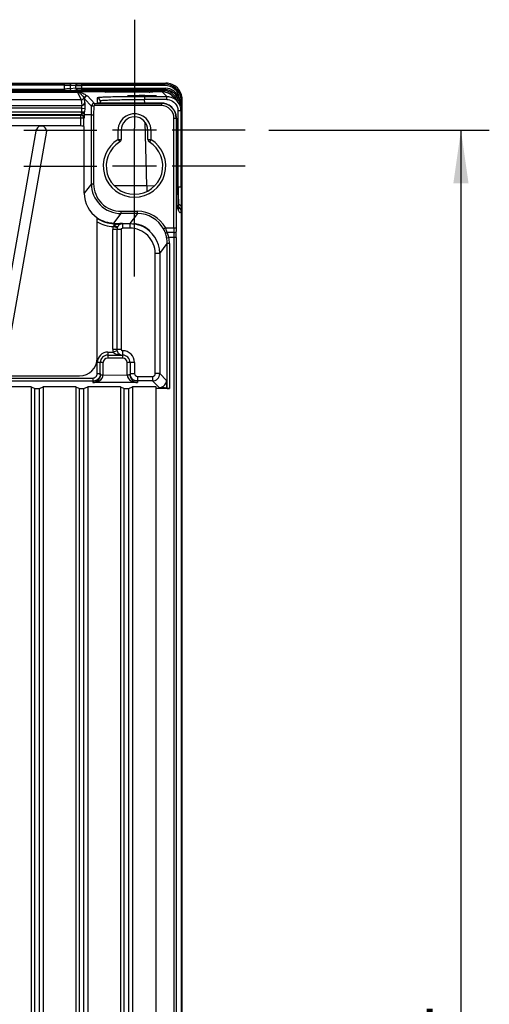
# Model space of a CAD drawing. Header units: inches. Extents: x 0 to 117, y 0 to 83.
# Tile 71 of 73: x 84.62 to 90.83, y 40.95 to 53.96. Entities that reach past the tile are written whole.
import ezdxf

# ---------------------------------------------------------------- set-up
doc = ezdxf.new("R2010")
doc.units = ezdxf.units.IN
doc.header["$LTSCALE"] = 6.431102
doc.header["$MEASUREMENT"] = 0
doc.linetypes.add('CENTER', pattern=[0.6, 0.375, -0.075, 0.075, -0.075])
doc.layers.get('0').update_dxf_attribs({"linetype": 'CONTINUOUS'})
doc.layers.add('DEFAULT_1', color=7, linetype='CENTER')
doc.styles.get("Standard").update_dxf_attribs({"font": 'txt', "width": 0.8})
doc.dimstyles.new('DIMSTYLE_1', dxfattribs={"dimtxt": 0.78125, "dimasz": 0.7, "dimexe": 0.18, "dimexo": 0.0625, "dimgap": 0.09, "dimtad": 1, "dimdec": 1, "dimzin": 4, "dimdsep": 46, "dimtxsty": 'STANDARD', "dimblk": '_FILLED', "dimblk1": '_FILLED', "dimblk2": '_FILLED', "dimcen": 0.09, "dimadec": 0, "dimazin": 0, "dimtfac": 1, "dimtdec": 1, "dimtofl": 0, "dimtmove": 0, "dimatfit": 3, "dimldrblk": '_FILLED', "dimfxl": 1, "dimtolj": 1, "dimtzin": 4, "dimarcsym": 0})

# ---------------------------------------------------------------- blocks, each defined once
blk = doc.blocks.new('_FILLED')
at = {"color": 0, "linetype": 'BYBLOCK'}
blk.add_solid([(0, 0), (-1, 0.143), (-1, -0.143)], dxfattribs=at)
blk = doc.blocks.new('*D5')
at = {"color": 7, "linetype": 'CONTINUOUS'}
for p, q in [((87.914, 52.5), (90.83, 52.5)), ((90.455, 52.5), (90.455, 40.216)), ((90.455, 27.933), (90.455, 40.216)), ((87.914, 27.933), (90.83, 27.933))]:
    blk.add_line(p, q, dxfattribs=at)
at = {"color": 7, "linetype": 'CONTINUOUS', "xscale": 0.7, "yscale": 0.7, "zscale": 0.7}
for p, rotation in [((90.455, 52.5), 90), ((90.455, 27.933), 270)]:
    blk.add_blockref('_FILLED', p, dxfattribs=dict(at, rotation=rotation))
at = {"color": 7, "linetype": 'CONTINUOUS', "insert": (89.478, 40.216), "char_height": 0.7812, "width": 1.875, "attachment_point": 2, "rotation": 90, "line_spacing_factor": 0.9}
blk.add_mtext('624', dxfattribs=at)

msp = doc.modelspace()

# ---------------------------------------------------------------- linework, layer by layer
at = {"color": 7, "linetype": 'CONTINUOUS'}
for p, q in [((77.458, 53.122), (86.553, 53.122)), ((78.798, 53.117), (85.213, 53.117)), ((85.213, 53.025), (85.213, 53.117)), ((85.382, 53.111), (85.308, 53.115)), ((85.439, 53.11), (85.439, 53.036)), ((85.439, 53.11), (86.541, 53.11)), ((85.653, 53.113), (85.653, 53.116)), ((85.704, 53.117), (85.704, 53.112)), ((85.704, 53.117), (86.397, 53.117)), ((86.397, 53.112), (86.397, 53.117)), ((86.448, 53.116), (86.448, 53.113)), ((86.553, 53.122), (86.541, 53.11)), ((86.541, 53.09), (86.541, 53.11)), ((78.245, 53.021), (85.767, 53.021)), ((78.626, 53.004), (85.385, 53.004)), ((85.213, 53.097), (78.798, 53.097)), ((78.798, 53.045), (85.213, 53.045)), ((85.213, 53.025), (78.798, 53.025)), ((85.289, 53.096), (85.289, 53.047)), ((85.289, 53.096), (85.363, 53.091)), ((85.363, 53.054), (85.289, 53.047)), ((85.308, 53.027), (85.382, 53.034)), ((85.363, 53.054), (85.363, 53.091)), ((85.385, 53.004), (85.434, 52.901)), ((85.397, 53.006), (85.408, 52.997)), ((85.751, 53.007), (85.411, 53.007)), ((86.541, 53.09), (85.439, 53.09)), ((85.439, 53.055), (86.549, 53.055)), ((86.549, 53.036), (85.439, 53.036)), ((85.706, 53.026), (85.706, 53.032)), ((86.395, 53.032), (85.706, 53.032)), ((85.706, 53.026), (85.767, 53.026)), ((85.747, 53.005), (85.747, 53.006)), ((85.786, 53.004), (85.761, 53.004)), ((85.767, 53.032), (85.766, 53.024)), ((85.786, 53.032), (85.786, 53.023)), ((85.786, 53.023), (85.786, 53.004)), ((85.786, 53.023), (86.335, 53.023)), ((86.335, 53.004), (85.786, 53.004)), ((86.335, 53.032), (86.335, 53.023)), ((86.335, 53.004), (86.335, 53.023)), ((86.365, 53.005), (86.342, 53.004)), ((86.355, 53.032), (86.355, 53.024)), ((86.355, 53.026), (86.395, 53.026)), ((86.355, 53.021), (86.535, 53.021)), ((86.505, 53.007), (86.371, 53.007)), ((86.375, 53.006), (86.375, 53.005)), ((86.395, 53.026), (86.395, 53.032)), ((86.505, 53.007), (86.565, 52.944)), ((86.549, 53.036), (86.535, 53.021)), ((86.535, 53.001), (86.535, 53.021)), ((86.549, 53.036), (86.549, 53.055)), ((85.434, 52.901), (78.577, 52.901)), ((85.434, 52.901), (85.442, 52.829)), ((85.481, 52.867), (85.476, 52.914)), ((85.476, 52.914), (85.571, 52.817)), ((85.611, 52.855), (85.516, 52.953)), ((85.611, 52.855), (85.611, 52.826)), ((85.611, 52.855), (86.494, 52.855)), ((85.644, 52.927), (85.646, 52.86)), ((85.655, 52.859), (85.653, 52.86)), ((85.672, 52.859), (85.666, 52.859)), ((85.679, 52.859), (85.672, 52.859)), ((85.686, 52.859), (85.679, 52.859)), ((85.684, 52.889), (85.685, 52.859)), ((85.698, 52.858), (85.686, 52.859)), ((85.712, 52.858), (85.698, 52.858)), ((86.497, 52.858), (85.712, 52.858)), ((85.725, 52.858), (85.725, 52.858)), ((86.048, 52.952), (86.048, 52.952)), ((86.273, 52.944), (86.273, 52.907)), ((86.273, 52.944), (86.565, 52.944)), ((86.274, 52.858), (86.273, 52.907)), ((86.565, 52.907), (86.273, 52.907)), ((86.427, 52.952), (86.428, 52.952)), ((86.494, 52.855), (86.494, 52.826)), ((86.497, 52.858), (86.497, 52.858)), ((86.565, 52.907), (86.565, 52.944)), ((86.703, 52.884), (86.644, 52.947)), ((86.726, 52.926), (86.707, 52.92)), ((86.726, 52.926), (86.735, 52.926)), ((86.732, 52.841), (86.733, 52.849)), ((86.734, 52.855), (86.733, 52.85)), ((86.733, 52.849), (86.733, 52.85)), ((86.738, 52.849), (86.733, 52.849)), ((86.754, 52.929), (86.735, 52.926)), ((86.738, 52.849), (86.74, 52.825)), ((86.758, 52.893), (86.769, 52.905)), ((86.763, 52.794), (86.758, 52.868)), ((86.769, 35.087), (86.769, 52.907)), ((78.569, 52.829), (85.442, 52.829)), ((85.441, 52.79), (78.57, 52.79)), ((78.57, 52.743), (85.441, 52.743)), ((85.44, 52.743), (85.48, 52.742)), ((85.441, 52.743), (85.441, 52.79)), ((85.442, 52.79), (85.481, 52.789)), ((85.481, 52.789), (85.48, 52.742)), ((85.569, 52.704), (85.571, 52.817)), ((85.601, 52.816), (85.571, 52.817)), ((85.601, 52.816), (85.598, 52.704)), ((86.494, 52.826), (85.611, 52.826)), ((86.716, 51.754), (86.715, 52.757)), ((86.755, 51.752), (86.754, 52.754)), ((85.471, 52.658), (78.541, 52.658)), ((85.437, 52.703), (78.574, 52.703)), ((78.58, 52.697), (85.431, 52.697)), ((85.437, 52.703), (85.431, 52.697)), ((85.431, 52.557), (85.431, 52.697)), ((85.471, 52.658), (85.477, 52.664)), ((85.471, 52.55), (85.471, 52.658)), ((85.569, 52.704), (85.479, 52.704)), ((85.569, 51.792), (85.569, 52.704)), ((85.569, 52.704), (85.598, 52.704)), ((85.598, 52.704), (85.598, 51.792)), ((86.303, 51.765), (86.281, 52.606)), ((86.661, 51.212), (86.661, 52.658)), ((86.661, 52.658), (86.691, 52.658)), ((86.691, 52.66), (86.691, 51.212)), ((86.694, 52.66), (86.694, 52.651)), ((86.694, 52.582), (86.694, 52.581)), ((86.694, 52.581), (86.713, 51.508)), ((86.764, 52.699), (86.754, 52.699)), ((86.764, 52.699), (86.764, 35.397)), ((85.411, 52.558), (78.6, 52.558)), ((84.279, 49.321), (84.842, 52.512)), ((84.976, 52.489), (84.413, 49.298)), ((85.474, 51.666), (85.474, 52.549)), ((85.923, 52.5), (85.847, 52.5)), ((85.923, 52.379), (85.923, 52.5)), ((85.962, 52.5), (85.923, 52.5)), ((85.962, 52.5), (85.962, 52.379)), ((86.317, 52.5), (85.962, 52.5)), ((86.139, 52), (86.139, 52.527)), ((86.317, 52.379), (86.317, 52.5)), ((86.356, 52.5), (86.317, 52.5)), ((86.432, 52.5), (86.356, 52.5)), ((86.356, 52.499), (86.356, 52.379)), ((85.923, 52.379), (85.943, 52.346)), ((85.923, 52.379), (85.962, 52.379)), ((86.317, 52.379), (86.356, 52.379)), ((86.338, 52.35), (86.335, 52.346)), ((86.341, 52.356), (86.338, 52.35)), ((86.356, 52.379), (86.341, 52.356)), ((86.432, 52.027), (85.847, 52.027)), ((85.569, 51.792), (85.474, 51.666)), ((85.569, 51.792), (85.598, 51.792)), ((86.303, 51.765), (86.301, 51.69)), ((86.403, 51.762), (86.303, 51.765)), ((86.716, 51.754), (86.708, 51.754)), ((85.962, 51.398), (85.962, 51.428)), ((85.962, 51.428), (86.179, 51.428)), ((86.179, 51.398), (86.179, 51.428)), ((86.713, 51.51), (86.713, 51.511)), ((86.713, 51.496), (86.713, 51.508)), ((86.713, 51.485), (86.713, 51.496)), ((86.713, 51.479), (86.713, 51.485)), ((86.713, 51.474), (86.713, 51.479)), ((86.714, 51.469), (86.713, 51.474)), ((86.714, 51.465), (86.714, 51.469)), ((86.716, 51.456), (86.714, 51.461)), ((86.721, 51.477), (86.715, 51.477)), ((86.715, 51.453), (86.715, 51.451)), ((86.721, 51.515), (86.721, 51.477)), ((86.721, 51.468), (86.721, 51.477)), ((86.759, 51.438), (86.759, 51.481)), ((86.759, 28.567), (86.759, 51.428)), ((85.646, 49.488), (85.646, 51.341)), ((85.868, 51.273), (85.962, 51.398)), ((86.179, 51.398), (85.962, 51.398)), ((86.179, 51.398), (86.079, 51.266)), ((85.851, 49.606), (85.851, 51.187)), ((85.963, 51.187), (85.851, 51.187)), ((85.911, 51.211), (85.858, 51.229)), ((85.868, 51.273), (85.868, 51.238)), ((85.868, 51.268), (85.981, 51.268)), ((85.907, 51.187), (85.907, 49.606)), ((85.963, 51.187), (85.963, 49.606)), ((85.981, 51.268), (85.982, 51.266)), ((85.982, 51.266), (85.982, 51.207)), ((85.982, 51.266), (86.079, 51.266)), ((86.079, 51.207), (85.982, 51.207)), ((86.079, 51.266), (86.079, 51.207)), ((86.522, 51.198), (86.548, 51.212)), ((86.548, 51.212), (86.691, 51.212)), ((86.565, 51.078), (86.594, 51.083)), ((86.661, 51.148), (86.572, 51.148)), ((86.691, 51.083), (86.594, 51.083)), ((86.662, 29.35), (86.662, 51.083)), ((86.691, 51.083), (86.691, 29.35)), ((86.473, 50.872), (86.572, 51.004)), ((86.572, 49.087), (86.572, 51.004)), ((86.601, 51.004), (86.572, 51.004)), ((86.601, 51.004), (86.601, 49.086)), ((86.414, 49.284), (86.414, 50.872)), ((86.473, 50.872), (86.414, 50.872)), ((86.473, 50.872), (86.473, 49.284)), ((85.851, 49.606), (85.963, 49.606)), ((85.785, 49.566), (85.785, 49.488)), ((85.785, 49.566), (85.857, 49.566)), ((85.785, 49.527), (85.982, 49.527)), ((85.982, 49.488), (85.785, 49.488)), ((85.911, 49.583), (85.857, 49.566)), ((85.982, 49.586), (85.982, 49.488)), ((85.647, 49.283), (85.647, 49.429)), ((85.726, 49.429), (85.647, 49.429)), ((85.687, 49.267), (85.687, 49.429)), ((85.726, 49.266), (85.726, 49.429)), ((86.041, 49.267), (86.041, 49.429)), ((86.139, 49.429), (86.041, 49.429)), ((86.08, 49.429), (86.08, 49.267)), ((86.139, 49.429), (86.139, 49.284)), ((78.423, 49.223), (85.588, 49.223)), ((78.6, 49.252), (85.411, 49.252)), ((85.588, 49.223), (85.588, 49.165)), ((85.647, 49.283), (85.687, 49.283)), ((85.726, 49.266), (86.041, 49.263)), ((86.041, 49.267), (86.041, 49.263)), ((86.041, 49.267), (86.08, 49.267)), ((86.08, 49.284), (86.139, 49.284)), ((86.179, 49.245), (86.179, 49.165)), ((86.179, 49.245), (86.375, 49.245)), ((86.375, 49.245), (86.375, 49.186)), ((86.473, 49.284), (86.414, 49.284)), ((86.563, 49.194), (86.473, 49.284)), ((85.588, 49.184), (78.423, 49.184)), ((84.773, 49.107), (84.34, 49.107)), ((84.773, 49.107), (84.773, 34.586)), ((84.773, 49.107), (84.822, 49.088)), ((84.822, 34.586), (84.822, 49.088)), ((84.822, 49.088), (84.881, 49.088)), ((84.881, 49.088), (84.93, 49.107)), ((84.881, 34.586), (84.881, 49.088)), ((84.93, 49.107), (84.93, 34.586)), ((85.363, 49.107), (84.93, 49.107)), ((85.363, 49.107), (85.363, 34.586)), ((85.363, 49.107), (85.412, 49.088)), ((85.412, 34.586), (85.412, 49.088)), ((85.412, 49.088), (85.471, 49.088)), ((85.471, 49.088), (85.521, 49.107)), ((85.471, 34.586), (85.471, 49.088)), ((85.521, 49.107), (85.521, 34.586)), ((85.954, 49.107), (85.521, 49.107)), ((86.179, 49.165), (85.588, 49.165)), ((85.954, 49.107), (85.954, 34.586)), ((85.954, 49.107), (86.003, 49.088)), ((86.003, 34.586), (86.003, 49.088)), ((86.003, 49.088), (86.062, 49.088)), ((86.062, 49.088), (86.111, 49.107)), ((86.062, 34.586), (86.062, 49.088)), ((86.111, 49.107), (86.111, 34.586)), ((86.426, 49.107), (86.111, 49.107)), ((86.375, 49.186), (86.179, 49.186)), ((86.375, 49.186), (86.464, 49.099)), ((86.426, 34.283), (86.426, 49.107)), ((86.601, 49.086), (86.426, 49.086)), ((86.563, 49.194), (86.563, 49.096)), ((86.572, 49.087), (86.563, 49.096))]:
    msp.add_line(p, q, dxfattribs=at)
for points in [[(85.758, 53.01), (85.756, 53.009), (85.755, 53.008), (85.753, 53.008), (85.751, 53.007), (85.751, 53.007), (85.751, 53.007)], [(85.766, 53.025), (85.766, 53.024), (85.766, 53.021), (85.765, 53.018), (85.764, 53.016), (85.762, 53.014), (85.76, 53.012), (85.758, 53.01)], [(86.367, 53.008), (86.365, 53.009), (86.363, 53.01), (86.361, 53.012), (86.359, 53.014), (86.358, 53.016), (86.357, 53.018), (86.356, 53.021), (86.355, 53.024), (86.355, 53.025)], [(86.37, 53.007), (86.369, 53.008), (86.367, 53.008)], [(86.371, 53.007), (86.371, 53.007), (86.371, 53.007), (86.371, 53.007), (86.371, 53.007), (86.37, 53.007)], [(85.666, 52.859), (85.662, 52.859), (85.659, 52.859), (85.658, 52.859), (85.656, 52.859), (85.655, 52.859)], [(86.714, 51.461), (86.714, 51.462), (86.714, 51.464), (86.714, 51.465)], [(86.714, 51.459), (86.714, 51.459), (86.714, 51.459), (86.714, 51.459), (86.714, 51.459), (86.714, 51.46), (86.714, 51.461)], [(86.72, 51.446), (86.721, 51.446), (86.721, 51.446), (86.719, 51.449), (86.716, 51.456)]]:
    msp.add_lwpolyline(points, dxfattribs=at)
for centre, radius, start, end in [((85.703, 50.586), 2.53, 89.9788, 90.56), ((86.397, 50.229), 2.887, 89.8618, 89.9998), ((86.398, 50.332), 2.784, 89.7272, 89.8625), ((86.541, 52.893), 0.216, 9.4262, 90.0016), ((85.232, 52.448), 0.587, 70.6318, 72.2984), ((85.706, 54.443), 1.417, 269.448, 270.0057), ((86.335, 54.486), 1.482, 270.0038, 270.2805), ((86.374, 53.026), 0.0194, 231.321, 247.7751), ((86.395, 54.492), 1.466, 270.0008, 270.2825), ((86.505, 52.818), 0.189, 84.0035, 89.9643), ((86.535, 52.856), 0.165, 72.0285, 89.9589), ((86.541, 52.893), 0.197, 9.4247, 90.0053), ((86.549, 52.87), 0.185, 17.4111, 90.0113), ((86.55, 52.87), 0.165, 17.3795, 90.0158), ((86.535, 52.856), 0.146, 29.845, 79.4251), ((85.516, 52.913), 0.0394, 90.0323, 178.6559), ((85.646, 52.821), 0.0394, 80.9524, 90.5123), ((85.725, 55.878), 3.019, 269.8038, 269.9969), ((86.494, 52.658), 0.197, 0.0617, 89.9927), ((86.496, 52.66), 0.198, 72.6999, 89.9351), ((86.497, 52.661), 0.197, 20.5678, 72.6342), ((86.564, 52.753), 0.19, 72.0672, 89.9387), ((86.504, 52.817), 0.19, 43.0348, 47.931), ((86.535, 52.856), 0.166, 11.79, 35.9602), ((86.366, 52.88), 0.372, 0.4736, 7.0801), ((86.527, 52.891), 0.23, 0.5903, 9.4153), ((82.681, 52.816), 2.799, 357.714, 358.4806), ((86.139, 52.5), 0.217, 359.9865, 179.9987), ((86.494, 52.658), 0.167, 359.9866, 90.0134), ((86.495, 52.661), 0.198, 3.2845, 20.5063), ((86.563, 52.754), 0.191, 6.098, 18.0058), ((86.744, 52.795), 0.0196, 296.556, 317.9972), ((86.565, 52.754), 0.189, 0.0901, 6.1053), ((81.465, 52.7), 5.299, 0.1518, 0.3016), ((81.239, 52.699), 5.525, 0.0001, 0.153), ((85.431, 52.658), 0.0394, 0.2072, 89.9694), ((85.437, 52.664), 0.0394, 0.0446, 89.9553), ((86.139, 52.5), 0.177, 0, 180), ((86.462, 52.66), 0.232, 0.2065, 2.9592), ((92.26, 52.667), 5.567, 180.1649, 180.3512), ((91.362, 52.659), 4.668, 180.3265, 180.9581), ((84.907, 52.488), 0.0689, 0.1906, 159.8007), ((85.411, 52.322), 0.235, 74.4284, 90), ((86.139, 52.027), 0.413, 121.588, 58.4121), ((86.139, 52.027), 0.374, 121.5881, 58.4119), ((85.923, 52.379), 0.0394, 301.5881, 360), ((86.356, 52.379), 0.0394, 179.603, 238.4119), ((85.962, 51.792), 0.393, 179.9882, 269.9988), ((85.962, 51.792), 0.364, 179.9754, 270.0044), ((85.868, 51.666), 0.393, 179.974, 235.7336), ((86.179, 51.005), 0.423, 29.3562, 90.004), ((86.675, 51.451), 0.0402, 359.7995, 8.7837), ((86.72, 51.429), 0.0393, 359.6457, 88.5555), ((86.72, 51.438), 0.0396, 59.6978, 69.5613), ((85.868, 51.666), 0.398, 236.2378, 270.0045), ((85.868, 51.666), 0.438, 239.617, 268.7584), ((86.179, 51.005), 0.393, 29.3504, 90.0118), ((85.983, 51.187), 0.132, 161.5813, 179.9468), ((86.079, 50.872), 0.334, 359.9763, 89.9987), ((86.078, 50.866), 0.4, 66.3497, 71.428), ((86.079, 50.873), 0.393, 0.0036, 66.0936), ((86.214, 51.025), 0.353, 20.6198, 29.36), ((86.129, 50.993), 0.445, 19.5241, 20.5911), ((86.071, 50.995), 0.524, 20.1996, 24.5329), ((86.066, 50.993), 0.529, 17.0285, 20.2032), ((93.868, 51.211), 7.207, 179.9873, 180.4994), ((91.452, 51.211), 4.762, 179.9846, 180.6144), ((79.854, 51.086), 6.837, 359.979, 0.6201), ((86.138, 50.996), 0.434, 10.8699, 19.5468), ((86.177, 51.004), 0.395, 0.0062, 10.8221), ((86.243, 51), 0.361, 22.9203, 24.1283), ((86.259, 51.007), 0.343, 12.8856, 22.9721), ((86.177, 51.004), 0.424, 0.0087, 10.8277), ((81.728, 51.085), 4.934, 359.9816, 0.7297), ((85.983, 49.606), 0.132, 180.0557, 197.4321), ((85.411, 49.488), 0.235, 270, 360), ((85.785, 49.429), 0.138, 89.9823, 179.9987), ((85.785, 49.429), 0.0984, 90, 180), ((85.785, 49.429), 0.0591, 90, 180), ((85.982, 49.429), 0.157, 359.9871, 89.836), ((85.982, 49.429), 0.0984, 0, 89.8886), ((85.982, 49.429), 0.0591, 360, 90), ((85.588, 49.283), 0.0591, 270.0157, 0.0175), ((85.588, 49.283), 0.099, 300.0434, 314.9613), ((86.179, 49.285), 0.099, 225.0671, 239.9789), ((86.179, 49.284), 0.0394, 179.9817, 269.9905), ((86.375, 49.284), 0.0984, 270.0252, 359.9748), ((86.375, 49.284), 0.0394, 270.0007, 359.9902)]:
    msp.add_arc(centre, radius, start, end, dxfattribs=at)
for points, knots in [([(85.213, 53.117), (85.223, 53.117), (85.255, 53.116), (85.287, 53.117), (85.308, 53.115)], [0, 0, 0, 0, 0.332473, 1, 1, 1, 1]), ([(85.439, 53.11), (85.433, 53.11), (85.414, 53.11), (85.395, 53.11), (85.382, 53.111)], [0, 0, 0, 0, 0.332477, 1, 1, 1, 1]), ([(85.679, 53.116), (85.676, 53.116), (85.667, 53.116), (85.659, 53.116), (85.654, 53.116)], [0, 0, 0, 0, 0.371529, 1, 1, 1, 1]), ([(85.662, 53.113), (85.661, 53.114), (85.659, 53.115), (85.657, 53.113), (85.656, 53.113)], [0, 0, 0, 0, 0.433622, 1, 1, 1, 1]), ([(86.448, 53.116), (86.448, 53.117), (86.443, 53.115), (86.437, 53.117), (86.425, 53.116), (86.416, 53.117), (86.411, 53.117)], [0, 0, 0, 0, 0.072216, 0.280098, 0.600253, 1, 1, 1, 1]), ([(86.769, 52.907), (86.769, 52.962), (86.723, 53.076), (86.608, 53.122), (86.553, 53.122)], [0, 0, 0, 0, 0.499963, 1, 1, 1, 1]), ([(85.213, 53.097), (85.221, 53.097), (85.247, 53.097), (85.272, 53.097), (85.289, 53.096)], [0, 0, 0, 0, 0.332458, 1, 1, 1, 1]), ([(85.289, 53.047), (85.285, 53.046), (85.26, 53.045), (85.235, 53.045), (85.213, 53.045)], [0, 0, 0, 0, 0.139461, 1, 1, 1, 1]), ([(85.213, 53.025), (85.223, 53.025), (85.255, 53.026), (85.287, 53.025), (85.308, 53.027)], [0, 0, 0, 0, 0.332458, 1, 1, 1, 1]), ([(85.363, 53.091), (85.367, 53.091), (85.392, 53.09), (85.417, 53.09), (85.439, 53.09)], [0, 0, 0, 0, 0.13925, 1, 1, 1, 1]), ([(85.363, 53.054), (85.367, 53.054), (85.392, 53.055), (85.417, 53.055), (85.439, 53.055)], [0, 0, 0, 0, 0.1393, 1, 1, 1, 1]), ([(85.382, 53.034), (85.385, 53.035), (85.404, 53.035), (85.423, 53.036), (85.439, 53.036)], [0, 0, 0, 0, 0.139374, 1, 1, 1, 1]), ([(85.397, 53.006), (85.398, 53.006), (85.401, 53.007), (85.405, 53.007), (85.408, 53.007)], [0, 0, 0, 0, 0.15871, 1, 1, 1, 1]), ([(85.427, 53.002), (85.437, 52.998), (85.466, 52.987), (85.493, 52.969), (85.509, 52.956)], [0, 0, 0, 0, 0.32404, 1, 1, 1, 1]), ([(85.427, 52.981), (85.432, 52.977), (85.448, 52.96), (85.462, 52.942), (85.472, 52.929)], [0, 0, 0, 0, 0.263834, 1, 1, 1, 1]), ([(85.706, 53.032), (85.701, 53.032), (85.692, 53.032), (85.679, 53.032), (85.673, 53.03), (85.667, 53.032), (85.667, 53.031)], [0, 0, 0, 0, 0.38212, 0.706987, 0.923285, 1, 1, 1, 1]), ([(85.667, 53.027), (85.667, 53.026), (85.671, 53.027), (85.677, 53.025), (85.686, 53.026), (85.693, 53.026)], [0, 0, 0, 0, 0.071802, 0.275533, 1, 1, 1, 1]), ([(85.752, 53.007), (85.751, 53.007), (85.749, 53.007), (85.748, 53.006), (85.747, 53.006)], [0, 0, 0, 0, 0.501904, 1, 1, 1, 1]), ([(85.747, 53.006), (85.747, 53.007), (85.749, 53.007), (85.75, 53.007), (85.751, 53.007)], [0, 0, 0, 0, 0.21545, 1, 1, 1, 1]), ([(85.761, 53.004), (85.759, 53.004), (85.755, 53.005), (85.75, 53.005), (85.747, 53.005)], [0, 0, 0, 0, 0.357733, 1, 1, 1, 1]), ([(85.759, 53.011), (85.758, 53.01), (85.756, 53.008), (85.753, 53.007), (85.752, 53.007)], [0, 0, 0, 0, 0.499202, 1, 1, 1, 1]), ([(85.786, 53.023), (85.781, 53.023), (85.777, 53.024), (85.766, 53.022), (85.766, 53.024)], [0, 0, 0, 0, 0.706582, 1, 1, 1, 1]), ([(86.355, 53.024), (86.355, 53.022), (86.344, 53.024), (86.34, 53.023), (86.335, 53.023)], [0, 0, 0, 0, 0.293445, 1, 1, 1, 1]), ([(86.375, 53.005), (86.375, 53.004), (86.37, 53.006), (86.368, 53.005), (86.365, 53.005)], [0, 0, 0, 0, 0.260489, 1, 1, 1, 1]), ([(86.367, 53.008), (86.368, 53.007), (86.371, 53.007), (86.373, 53.006), (86.375, 53.006)], [0, 0, 0, 0, 0.501787, 1, 1, 1, 1]), ([(86.37, 53.007), (86.371, 53.007), (86.372, 53.007), (86.375, 53.007), (86.375, 53.006)], [0, 0, 0, 0, 0.7841, 1, 1, 1, 1]), ([(86.435, 53.031), (86.435, 53.032), (86.429, 53.03), (86.423, 53.032), (86.409, 53.032), (86.4, 53.032), (86.395, 53.032)], [0, 0, 0, 0, 0.076713, 0.293009, 0.617878, 1, 1, 1, 1]), ([(86.403, 53.026), (86.406, 53.026), (86.417, 53.026), (86.427, 53.026), (86.434, 53.027)], [0, 0, 0, 0, 0.354056, 1, 1, 1, 1]), ([(85.442, 52.829), (85.452, 52.829), (85.472, 52.837), (85.481, 52.857), (85.481, 52.867)], [0, 0, 0, 0, 0.503312, 1, 1, 1, 1]), ([(85.481, 52.867), (85.482, 52.863), (85.482, 52.837), (85.482, 52.812), (85.481, 52.789)], [0, 0, 0, 0, 0.128675, 1, 1, 1, 1]), ([(85.509, 52.956), (85.511, 52.956), (85.513, 52.955), (85.515, 52.954), (85.516, 52.953)], [0, 0, 0, 0, 0.595292, 1, 1, 1, 1]), ([(85.611, 52.855), (85.601, 52.855), (85.58, 52.847), (85.572, 52.827), (85.571, 52.817)], [0, 0, 0, 0, 0.499991, 1, 1, 1, 1]), ([(86.273, 52.944), (86.193, 52.944), (86.076, 52.943), (85.928, 52.941), (85.834, 52.939), (85.757, 52.937), (85.704, 52.934), (85.673, 52.932), (85.658, 52.931), (85.65, 52.929), (85.645, 52.928), (85.644, 52.927)], [0, 0, 0, 0, 0.382842, 0.555598, 0.706888, 0.830905, 0.923005, 0.955912, 0.979568, 0.994074, 1, 1, 1, 1]), ([(85.684, 52.889), (85.683, 52.899), (85.675, 52.919), (85.654, 52.927), (85.644, 52.927)], [0, 0, 0, 0, 0.499555, 1, 1, 1, 1]), ([(85.646, 52.86), (85.647, 52.859), (85.655, 52.86), (85.668, 52.858), (85.69, 52.859), (85.706, 52.858), (85.715, 52.858)], [0, 0, 0, 0, 0.078804, 0.289774, 0.61012, 1, 1, 1, 1]), ([(85.684, 52.889), (85.684, 52.89), (85.689, 52.891), (85.696, 52.893), (85.711, 52.895), (85.74, 52.897), (85.789, 52.9), (85.861, 52.902), (85.949, 52.904), (86.088, 52.906), (86.198, 52.907), (86.273, 52.907)], [0, 0, 0, 0, 0.005649, 0.020205, 0.044042, 0.076991, 0.169069, 0.29308, 0.444366, 0.617132, 1, 1, 1, 1]), ([(86.428, 52.952), (86.427, 52.953), (86.42, 52.952), (86.412, 52.955), (86.393, 52.955), (86.37, 52.956), (86.342, 52.956), (86.297, 52.957), (86.238, 52.957), (86.178, 52.957), (86.134, 52.956), (86.105, 52.956), (86.083, 52.955), (86.064, 52.955), (86.056, 52.952), (86.048, 52.953), (86.048, 52.952)], [0, 0, 0, 0, 0.009983, 0.038407, 0.084646, 0.146799, 0.222467, 0.308813, 0.499993, 0.691186, 0.777557, 0.853242, 0.915345, 0.961538, 0.99004, 1, 1, 1, 1]), ([(86.048, 52.952), (86.049, 52.951), (86.055, 52.951), (86.066, 52.95), (86.084, 52.949), (86.118, 52.948), (86.17, 52.947), (86.238, 52.947), (86.306, 52.947), (86.358, 52.948), (86.392, 52.949), (86.41, 52.95), (86.42, 52.951), (86.426, 52.951), (86.427, 52.952)], [0, 0, 0, 0, 0.011953, 0.041762, 0.088679, 0.150838, 0.311207, 0.499449, 0.687785, 0.848428, 0.910706, 0.957754, 0.987834, 1, 1, 1, 1]), ([(86.707, 52.92), (86.709, 52.915), (86.713, 52.899), (86.714, 52.883), (86.714, 52.872)], [0, 0, 0, 0, 0.316247, 1, 1, 1, 1]), ([(86.733, 52.85), (86.732, 52.85), (86.73, 52.851), (86.728, 52.851), (86.727, 52.852)], [0, 0, 0, 0, 0.498529, 1, 1, 1, 1]), ([(86.733, 52.849), (86.732, 52.849), (86.73, 52.85), (86.728, 52.85), (86.728, 52.85)], [0, 0, 0, 0, 0.498399, 1, 1, 1, 1]), ([(86.733, 52.884), (86.733, 52.881), (86.733, 52.871), (86.734, 52.861), (86.734, 52.855)], [0, 0, 0, 0, 0.306909, 1, 1, 1, 1]), ([(86.758, 52.893), (86.757, 52.892), (86.754, 52.884), (86.744, 52.883), (86.738, 52.883)], [0, 0, 0, 0, 0.183969, 1, 1, 1, 1]), ([(86.738, 52.883), (86.738, 52.879), (86.738, 52.868), (86.738, 52.857), (86.738, 52.849)], [0, 0, 0, 0, 0.341029, 1, 1, 1, 1]), ([(86.758, 52.868), (86.758, 52.87), (86.758, 52.878), (86.758, 52.886), (86.758, 52.893)], [0, 0, 0, 0, 0.150375, 1, 1, 1, 1]), ([(85.439, 52.724), (85.439, 52.719), (85.437, 52.713), (85.439, 52.704), (85.437, 52.703)], [0, 0, 0, 0, 0.715788, 1, 1, 1, 1]), ([(85.479, 52.704), (85.478, 52.707), (85.47, 52.721), (85.452, 52.723), (85.439, 52.724)], [0, 0, 0, 0, 0.171032, 1, 1, 1, 1]), ([(85.442, 52.79), (85.442, 52.795), (85.442, 52.807), (85.444, 52.82), (85.442, 52.829)], [0, 0, 0, 0, 0.34302, 1, 1, 1, 1]), ([(85.601, 52.816), (85.601, 52.818), (85.601, 52.823), (85.607, 52.824), (85.609, 52.823)], [0, 0, 0, 0, 0.541339, 1, 1, 1, 1]), ([(86.754, 52.754), (86.754, 52.756), (86.748, 52.755), (86.742, 52.757), (86.729, 52.757), (86.72, 52.757), (86.715, 52.757)], [0, 0, 0, 0, 0.08631, 0.294606, 0.601539, 1, 1, 1, 1]), ([(86.763, 52.794), (86.763, 52.791), (86.764, 52.769), (86.764, 52.747), (86.764, 52.728)], [0, 0, 0, 0, 0.141858, 1, 1, 1, 1]), ([(85.477, 52.664), (85.478, 52.665), (85.477, 52.669), (85.478, 52.677), (85.478, 52.689), (85.478, 52.699), (85.479, 52.704)], [0, 0, 0, 0, 0.079212, 0.284205, 0.598593, 1, 1, 1, 1]), ([(86.303, 51.765), (86.263, 51.765), (86.119, 51.765), (85.976, 51.765), (85.872, 51.766)], [0, 0, 0, 0, 0.278328, 1, 1, 1, 1]), ([(86.716, 51.754), (86.716, 51.738), (86.717, 51.679), (86.717, 51.62), (86.719, 51.577)], [0, 0, 0, 0, 0.272401, 1, 1, 1, 1]), ([(86.716, 51.754), (86.721, 51.754), (86.73, 51.754), (86.743, 51.754), (86.749, 51.752), (86.755, 51.753), (86.755, 51.752)], [0, 0, 0, 0, 0.398595, 0.705444, 0.913733, 1, 1, 1, 1]), ([(86.755, 51.752), (86.755, 51.725), (86.756, 51.634), (86.757, 51.544), (86.759, 51.481)], [0, 0, 0, 0, 0.30126, 1, 1, 1, 1]), ([(86.719, 51.577), (86.719, 51.571), (86.719, 51.55), (86.72, 51.53), (86.721, 51.515)], [0, 0, 0, 0, 0.287127, 1, 1, 1, 1]), ([(86.713, 51.51), (86.713, 51.503), (86.713, 51.484), (86.713, 51.465), (86.715, 51.453)], [0, 0, 0, 0, 0.360635, 1, 1, 1, 1]), ([(86.759, 51.481), (86.76, 51.49), (86.75, 51.509), (86.731, 51.515), (86.721, 51.515)], [0, 0, 0, 0, 0.475167, 1, 1, 1, 1]), ([(86.725, 51.428), (86.728, 51.423), (86.734, 51.411), (86.747, 51.414), (86.751, 51.417)], [0, 0, 0, 0, 0.596827, 1, 1, 1, 1]), ([(86.751, 51.417), (86.751, 51.417), (86.753, 51.419), (86.754, 51.42), (86.755, 51.421)], [0, 0, 0, 0, 0.474741, 1, 1, 1, 1]), ([(85.917, 51.225), (85.91, 51.224), (85.893, 51.228), (85.877, 51.234), (85.868, 51.238)], [0, 0, 0, 0, 0.392125, 1, 1, 1, 1]), ([(85.94, 51.253), (85.938, 51.252), (85.927, 51.249), (85.916, 51.254), (85.908, 51.258)], [0, 0, 0, 0, 0.210588, 1, 1, 1, 1]), ([(85.981, 51.268), (85.97, 51.267), (85.956, 51.263), (85.943, 51.256), (85.94, 51.253)], [0, 0, 0, 0, 0.729295, 1, 1, 1, 1]), ([(86.139, 51.265), (86.139, 51.266), (86.143, 51.265), (86.151, 51.266), (86.161, 51.264), (86.167, 51.263)], [0, 0, 0, 0, 0.067144, 0.260229, 1, 1, 1, 1]), ([(86.238, 51.232), (86.226, 51.238), (86.204, 51.246), (86.176, 51.255), (86.158, 51.26), (86.148, 51.262), (86.143, 51.264), (86.139, 51.264), (86.139, 51.265)], [0, 0, 0, 0, 0.37434, 0.69839, 0.824432, 0.919114, 0.978174, 1, 1, 1, 1]), ([(86.167, 51.263), (86.179, 51.261), (86.229, 51.249), (86.276, 51.226), (86.307, 51.202)], [0, 0, 0, 0, 0.228679, 1, 1, 1, 1]), ([(86.336, 51.176), (86.336, 51.175), (86.331, 51.179), (86.327, 51.181), (86.317, 51.188), (86.3, 51.199), (86.274, 51.216), (86.251, 51.227), (86.238, 51.232)], [0, 0, 0, 0, 0.020038, 0.085924, 0.189635, 0.321492, 0.640766, 1, 1, 1, 1]), ([(86.307, 51.202), (86.315, 51.197), (86.324, 51.189), (86.333, 51.18), (86.336, 51.177), (86.336, 51.176)], [0, 0, 0, 0, 0.69329, 0.908, 1, 1, 1, 1]), ([(86.545, 51.149), (86.545, 51.148), (86.554, 51.142), (86.564, 51.146), (86.572, 51.148)], [0, 0, 0, 0, 0.161316, 1, 1, 1, 1]), ([(86.661, 51.148), (86.665, 51.148), (86.675, 51.149), (86.691, 51.153), (86.691, 51.16)], [0, 0, 0, 0, 0.342291, 1, 1, 1, 1]), ([(85.941, 49.539), (85.934, 49.543), (85.922, 49.542), (85.912, 49.537), (85.909, 49.535)], [0, 0, 0, 0, 0.699611, 1, 1, 1, 1]), ([(85.911, 49.583), (85.912, 49.579), (85.918, 49.562), (85.93, 49.546), (85.941, 49.539)], [0, 0, 0, 0, 0.268981, 1, 1, 1, 1]), ([(85.687, 49.267), (85.687, 49.238), (85.661, 49.185), (85.61, 49.166), (85.588, 49.165)], [0, 0, 0, 0, 0.575594, 1, 1, 1, 1]), ([(85.588, 49.165), (85.617, 49.166), (85.678, 49.178), (85.726, 49.234), (85.726, 49.266)], [0, 0, 0, 0, 0.479613, 1, 1, 1, 1]), ([(85.687, 49.267), (85.687, 49.268), (85.69, 49.267), (85.694, 49.267), (85.703, 49.267), (85.709, 49.267), (85.713, 49.267)], [0, 0, 0, 0, 0.07149, 0.275344, 0.59386, 1, 1, 1, 1]), ([(86.08, 49.267), (86.08, 49.266), (86.074, 49.266), (86.068, 49.265), (86.055, 49.264), (86.046, 49.264), (86.041, 49.263)], [0, 0, 0, 0, 0.079603, 0.295668, 0.619387, 1, 1, 1, 1]), ([(86.041, 49.263), (86.042, 49.232), (86.09, 49.177), (86.15, 49.166), (86.179, 49.165)], [0, 0, 0, 0, 0.520052, 1, 1, 1, 1]), ([(86.08, 49.267), (86.08, 49.238), (86.106, 49.185), (86.157, 49.166), (86.179, 49.165)], [0, 0, 0, 0, 0.575633, 1, 1, 1, 1]), ([(86.464, 49.099), (86.491, 49.099), (86.542, 49.122), (86.562, 49.172), (86.563, 49.194)], [0, 0, 0, 0, 0.553141, 1, 1, 1, 1]), ([(86.464, 49.099), (86.476, 49.099), (86.499, 49.098), (86.53, 49.099), (86.549, 49.096), (86.561, 49.098), (86.563, 49.096)], [0, 0, 0, 0, 0.375858, 0.697035, 0.915953, 1, 1, 1, 1]), ([(86.572, 49.087), (86.574, 49.085), (86.586, 49.088), (86.594, 49.086), (86.601, 49.086)], [0, 0, 0, 0, 0.302186, 1, 1, 1, 1])]:
    msp.add_open_spline(points, degree=3, knots=knots, dxfattribs=at)
for points in [[(85.308, 53.115), (85.299, 53.115), (85.289, 53.105), (85.289, 53.096)], [(85.363, 53.091), (85.363, 53.1), (85.373, 53.111), (85.382, 53.111)], [(86.449, 53.116), (86.446, 53.116), (86.442, 53.115), (86.44, 53.113)], [(85.289, 53.047), (85.289, 53.038), (85.299, 53.027), (85.308, 53.027)], [(85.382, 53.034), (85.373, 53.034), (85.363, 53.045), (85.363, 53.054)], [(85.385, 53.004), (85.389, 53.004), (85.398, 53.004), (85.395, 53.006)], [(85.408, 52.997), (85.415, 52.992), (85.421, 52.987), (85.427, 52.981)], [(85.747, 53.005), (85.756, 53.005), (85.766, 53.015), (85.766, 53.024)], [(85.766, 53.025), (85.766, 53.02), (85.763, 53.014), (85.759, 53.011)], [(86.355, 53.025), (86.355, 53.02), (86.358, 53.014), (86.362, 53.011)], [(86.355, 53.024), (86.355, 53.019), (86.358, 53.013), (86.362, 53.01)], [(86.362, 53.01), (86.366, 53.007), (86.37, 53.005), (86.375, 53.005)], [(86.632, 52.958), (86.603, 52.985), (86.564, 53.002), (86.525, 53.006)], [(86.669, 52.953), (86.649, 52.981), (86.618, 53.003), (86.586, 53.013)], [(85.434, 52.901), (85.45, 52.901), (85.467, 52.914), (85.472, 52.929)], [(85.509, 52.956), (85.494, 52.956), (85.477, 52.943), (85.472, 52.929)], [(85.472, 52.929), (85.474, 52.924), (85.475, 52.919), (85.476, 52.914)], [(86.565, 52.907), (86.591, 52.907), (86.617, 52.9), (86.64, 52.886)], [(86.703, 52.884), (86.681, 52.907), (86.653, 52.925), (86.623, 52.934)], [(86.64, 52.886), (86.667, 52.87), (86.691, 52.844), (86.703, 52.814)], [(86.745, 52.813), (86.736, 52.839), (86.722, 52.864), (86.703, 52.884)], [(86.726, 52.926), (86.729, 52.912), (86.731, 52.898), (86.733, 52.884)], [(86.758, 52.868), (86.758, 52.859), (86.748, 52.85), (86.738, 52.849)], [(85.439, 52.724), (85.44, 52.73), (85.44, 52.736), (85.441, 52.742)], [(86.703, 52.814), (86.711, 52.796), (86.714, 52.776), (86.715, 52.757)], [(86.758, 52.782), (86.761, 52.785), (86.763, 52.79), (86.763, 52.794)], [(86.721, 51.468), (86.719, 51.465), (86.717, 51.462), (86.715, 51.459)], [(86.715, 51.452), (86.717, 51.447), (86.718, 51.443), (86.72, 51.439)], [(86.72, 51.439), (86.721, 51.435), (86.723, 51.432), (86.725, 51.428)], [(86.721, 51.477), (86.725, 51.477), (86.73, 51.476), (86.734, 51.475)], [(86.74, 51.472), (86.744, 51.469), (86.747, 51.467), (86.75, 51.463)], [(86.75, 51.463), (86.756, 51.456), (86.76, 51.447), (86.759, 51.438)], [(86.755, 51.421), (86.756, 51.423), (86.758, 51.426), (86.759, 51.429)], [(85.646, 51.341), (85.71, 51.298), (85.79, 51.273), (85.868, 51.273)], [(85.868, 51.238), (85.864, 51.235), (85.861, 51.232), (85.859, 51.228)], [(85.908, 51.258), (85.894, 51.254), (85.879, 51.248), (85.868, 51.238)], [(85.911, 51.211), (85.909, 51.204), (85.906, 51.195), (85.909, 51.188)], [(85.981, 51.268), (85.957, 51.268), (85.932, 51.265), (85.908, 51.258)], [(85.911, 51.211), (85.912, 51.215), (85.914, 51.22), (85.917, 51.224)], [(85.94, 51.253), (85.93, 51.246), (85.922, 51.236), (85.917, 51.225)], [(85.94, 51.253), (85.953, 51.261), (85.968, 51.266), (85.982, 51.266)], [(85.963, 51.187), (85.963, 51.196), (85.973, 51.207), (85.982, 51.207)], [(86.079, 51.266), (86.122, 51.266), (86.165, 51.259), (86.205, 51.245)], [(85.907, 49.606), (85.907, 49.598), (85.907, 49.59), (85.912, 49.584)], [(85.963, 49.606), (85.963, 49.597), (85.973, 49.586), (85.982, 49.586)], [(85.857, 49.566), (85.87, 49.551), (85.89, 49.54), (85.909, 49.535)], [(85.909, 49.535), (85.93, 49.53), (85.951, 49.528), (85.973, 49.527)], [(85.941, 49.539), (85.953, 49.531), (85.967, 49.527), (85.981, 49.527)], [(85.637, 49.197), (85.623, 49.189), (85.605, 49.184), (85.588, 49.184)], [(85.679, 49.245), (85.674, 49.233), (85.667, 49.222), (85.658, 49.213)], [(85.687, 49.283), (85.687, 49.27), (85.684, 49.257), (85.679, 49.245)], [(85.713, 49.267), (85.717, 49.267), (85.722, 49.267), (85.726, 49.267)], [(86.109, 49.214), (86.094, 49.229), (86.084, 49.25), (86.081, 49.271)], [(86.179, 49.186), (86.162, 49.186), (86.144, 49.19), (86.13, 49.199)]]:
    msp.add_open_spline(points, degree=3, dxfattribs=at)
at = {"layer": 'DEFAULT_1', "color": 7, "linetype": 'CENTER'}
for p, q in [((86.139, 53.961), (86.139, 52.527)), ((84.678, 52.5), (85.639, 52.5)), ((87.601, 52.5), (86.639, 52.5)), ((84.678, 52.027), (85.639, 52.027)), ((86.139, 50.565), (86.139, 52)), ((87.601, 52.027), (86.639, 52.027))]:
    msp.add_line(p, q, dxfattribs=at)

# ---------------------------------------------------------------- dimensions: what is measured, and where the dimension line sits
at = {"color": 7, "linetype": 'CONTINUOUS'}
dim = msp.add_linear_dim(base=(90.455, 52.5), p1=(87.914, 27.933), p2=(87.914, 52.5), angle=90, dimstyle='DIMSTYLE_1', dxfattribs=at)
dim.commit()
dim.dimension.update_dxf_attribs({"geometry": '*D5', "text_midpoint": (90.289, 39.378), "dimtype": 160})

doc.saveas('drawing.dxf')
